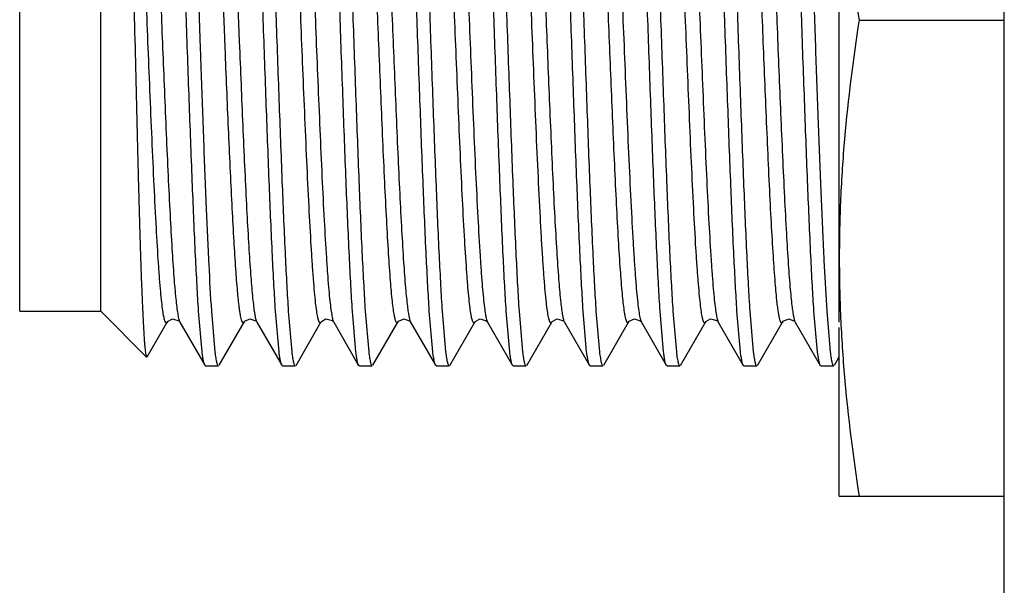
# Model space of a CAD drawing. Header units: inches. Extents: x 0 to 22, y 0 to 17.
# Tile 17 of 42: x 7.793 to 8.149, y 9.572 to 9.777. Entities that reach past the tile are written whole.
import ezdxf

# ---------------------------------------------------------------- set-up
doc = ezdxf.new("R2010")
doc.units = ezdxf.units.IN
doc.header["$LTSCALE"] = 1.21
doc.header["$MEASUREMENT"] = 0
doc.layers.get('0').update_dxf_attribs({"linetype": 'CONTINUOUS'})

msp = doc.modelspace()

# ---------------------------------------------------------------- linework, layer by layer
at = {"color": 6, "linetype": 'CONTINUOUS'}
for p, q in [((8.14898, 6.16814), (8.14898, 11.06202)), ((8.08939, 9.6674), (8.08939, 9.94858)), ((8.09652, 9.77658), (8.14898, 9.77658)), ((8.08939, 9.60458), (8.08939, 9.66545)), ((8.08939, 9.60458), (8.14898, 9.60458))]:
    msp.add_line(p, q, dxfattribs=at)
at = {"color": 7, "linetype": 'CONTINUOUS'}
for p, q in [((7.79339, 9.67133), (7.79339, 9.88183)), ((7.82264, 9.67133), (7.82264, 9.88183)), ((7.85785, 9.78642), (7.85856, 9.76631)), ((7.85856, 9.76631), (7.85864, 9.76417)), ((7.85864, 9.76417), (7.85883, 9.75879)), ((8.08382, 9.68974), (8.08484, 9.67142)), ((7.79339, 9.67133), (7.82264, 9.67133)), ((7.82264, 9.67133), (7.8392, 9.65477)), ((7.85926, 9.65665), (7.858, 9.67143)), ((7.86262, 9.67142), (7.86388, 9.65664)), ((7.88704, 9.65665), (7.88578, 9.67143)), ((7.8904, 9.67142), (7.89166, 9.65664)), ((7.91482, 9.65665), (7.91356, 9.67143)), ((7.91817, 9.67142), (7.91944, 9.65664)), ((7.94259, 9.65665), (7.94133, 9.67143)), ((7.94595, 9.67142), (7.94721, 9.65664)), ((7.97037, 9.65665), (7.96911, 9.67143)), ((7.97373, 9.67142), (7.97499, 9.65664)), ((7.99815, 9.65665), (7.99689, 9.67143)), ((8.00151, 9.67142), (8.00277, 9.65664)), ((8.02593, 9.65665), (8.02467, 9.67143)), ((8.02929, 9.67142), (8.03055, 9.65664)), ((8.05371, 9.65665), (8.05244, 9.67143)), ((8.05706, 9.67142), (8.05833, 9.65664)), ((8.08148, 9.65665), (8.08022, 9.67143)), ((8.08484, 9.67142), (8.0861, 9.65664)), ((7.83938, 9.65483), (7.84666, 9.6674)), ((7.85109, 9.66761), (7.85123, 9.66741)), ((7.85124, 9.6674), (7.86025, 9.65182)), ((7.86541, 9.65182), (7.87443, 9.6674)), ((7.87887, 9.66761), (7.87901, 9.66741)), ((7.87901, 9.6674), (7.88803, 9.65182)), ((7.89319, 9.65181), (7.9022, 9.66739)), ((7.90659, 9.66768), (7.90679, 9.66741)), ((7.90679, 9.6674), (7.91581, 9.65181)), ((7.92097, 9.65182), (7.92999, 9.6674)), ((7.93449, 9.66753), (7.93457, 9.6674)), ((7.93457, 9.6674), (7.94359, 9.65182)), ((7.94874, 9.65181), (7.95776, 9.6674)), ((7.96216, 9.66766), (7.96234, 9.66741)), ((7.96235, 9.6674), (7.96236, 9.66738)), ((7.96236, 9.66738), (7.97137, 9.65181)), ((7.97652, 9.65181), (7.98553, 9.66738)), ((7.98998, 9.66761), (7.99012, 9.66741)), ((7.99013, 9.6674), (7.99915, 9.65181)), ((8.00431, 9.65182), (8.01332, 9.6674)), ((8.01776, 9.66761), (8.0179, 9.66741)), ((8.0179, 9.6674), (8.02692, 9.65182)), ((8.03208, 9.65181), (8.0411, 9.6674)), ((8.04548, 9.66768), (8.04567, 9.66741)), ((8.04568, 9.6674), (8.04569, 9.66738)), ((8.04569, 9.66738), (8.0547, 9.65181)), ((8.05986, 9.65181), (8.06887, 9.66738)), ((8.06887, 9.66739), (8.06887, 9.66738)), ((8.07338, 9.66753), (8.07346, 9.6674)), ((8.07346, 9.66741), (8.08248, 9.65181)), ((8.0821, 9.65292), (8.08148, 9.65665)), ((8.08764, 9.65182), (8.08939, 9.65484)), ((7.86052, 9.65158), (7.86025, 9.65182)), ((7.86052, 9.65158), (7.86514, 9.65158)), ((7.8883, 9.65158), (7.88803, 9.65182)), ((7.8883, 9.65158), (7.89292, 9.65158)), ((7.91608, 9.65158), (7.91581, 9.65181)), ((7.91608, 9.65158), (7.9207, 9.65158)), ((7.94386, 9.65158), (7.94359, 9.65182)), ((7.94386, 9.65158), (7.94848, 9.65158)), ((7.97164, 9.65158), (7.97137, 9.65181)), ((7.97164, 9.65158), (7.97625, 9.65158)), ((7.99941, 9.65158), (7.99915, 9.65181)), ((7.99941, 9.65158), (8.00403, 9.65158)), ((8.02719, 9.65158), (8.02692, 9.65182)), ((8.02719, 9.65158), (8.03181, 9.65158)), ((8.05497, 9.65158), (8.0547, 9.65181)), ((8.05497, 9.65158), (8.05959, 9.65158)), ((8.08248, 9.65181), (8.0821, 9.65292)), ((8.08275, 9.65158), (8.08248, 9.65181)), ((8.08275, 9.65158), (8.08737, 9.65158))]:
    msp.add_line(p, q, dxfattribs=at)
at = {"color": 9, "linetype": 'CONTINUOUS'}
for p, q in [((7.86731, 9.77328), (7.86677, 9.78679)), ((7.87195, 9.78701), (7.87269, 9.76882)), ((7.86758, 9.76664), (7.86731, 9.77328)), ((7.87269, 9.76882), (7.87286, 9.76471)), ((7.86767, 9.76444), (7.86758, 9.76664)), ((7.8511, 9.66769), (7.85123, 9.66741)), ((7.90642, 9.66841), (7.90679, 9.66741)), ((7.96199, 9.66836), (7.96234, 9.66741)), ((7.98999, 9.6677), (7.99012, 9.66741)), ((8.01765, 9.66802), (8.0179, 9.66741)), ((8.04536, 9.66823), (8.04567, 9.66741))]:
    msp.add_line(p, q, dxfattribs=at)
at = {"color": 7, "linetype": 'CONTINUOUS'}
for points in [[(7.84665, 9.6674), (7.84683, 9.66766), (7.84862, 9.66862), (7.85085, 9.66789), (7.85109, 9.66761)], [(7.87443, 9.6674), (7.87466, 9.66772), (7.87651, 9.66863), (7.87864, 9.66788), (7.87887, 9.66761)], [(7.90221, 9.6674), (7.90235, 9.6676), (7.90394, 9.66858), (7.90631, 9.66798), (7.90659, 9.66768)], [(7.92999, 9.6674), (7.93023, 9.66774), (7.93229, 9.66864), (7.93429, 9.66777), (7.93449, 9.66753)], [(7.95776, 9.6674), (7.95794, 9.66766), (7.95963, 9.66861), (7.96189, 9.66795), (7.96216, 9.66766)], [(7.98554, 9.6674), (7.98572, 9.66766), (7.98751, 9.66862), (7.98974, 9.66789), (7.98998, 9.66761)], [(8.01332, 9.6674), (8.01355, 9.66772), (8.0154, 9.66863), (8.01752, 9.66788), (8.01776, 9.66761)], [(8.0411, 9.6674), (8.04123, 9.6676), (8.04282, 9.66858), (8.0452, 9.66798), (8.04548, 9.66768)], [(8.06888, 9.6674), (8.06912, 9.66774), (8.07118, 9.66864), (8.07318, 9.66777), (8.07338, 9.66753)]]:
    msp.add_lwpolyline(points, dxfattribs=at)
msp.add_arc((10.19662, 9.79357), 2.11535, 182.67821, 182.81346, dxfattribs=at)
for points, knots in [([(7.83123, 9.88548), (7.83133, 9.88439), (7.83152, 9.88192), (7.83188, 9.87581), (7.83232, 9.86615), (7.83281, 9.85236), (7.8333, 9.83601), (7.8338, 9.81763), (7.83429, 9.79784), (7.83479, 9.77728), (7.83528, 9.7566), (7.83577, 9.73646), (7.83618, 9.7203), (7.83652, 9.70811), (7.83676, 9.6997), (7.837, 9.69185), (7.83725, 9.68465), (7.83749, 9.67813), (7.83773, 9.67235), (7.83797, 9.66734), (7.83818, 9.66368), (7.83835, 9.66116), (7.83847, 9.6596), (7.83859, 9.65825), (7.83871, 9.65712), (7.83883, 9.65622), (7.83894, 9.65553), (7.83904, 9.6551), (7.83913, 9.65487), (7.83918, 9.65479), (7.8392, 9.65477)], [0, 0, 0, 0, 0.014197, 0.032275, 0.079434, 0.13986, 0.211514, 0.291993, 0.378663, 0.468702, 0.559232, 0.647388, 0.730416, 0.769199, 0.805764, 0.839823, 0.871128, 0.899453, 0.924572, 0.946306, 0.964514, 0.972252, 0.979057, 0.984919, 0.989833, 0.993794, 0.9968, 0.998857, 0.999537, 1, 1, 1, 1]), ([(7.858, 9.67143), (7.8578, 9.67451), (7.85741, 9.68116), (7.85664, 9.69625), (7.85572, 9.71791), (7.85465, 9.74631), (7.85358, 9.77658), (7.85251, 9.80686), (7.85144, 9.83525), (7.85052, 9.85692), (7.84975, 9.872), (7.84936, 9.87866), (7.84916, 9.88174)], [0, 0, 0, 0, 0.04399, 0.09506, 0.215228, 0.353058, 0.500002, 0.646946, 0.784775, 0.904941, 0.956011, 1, 1, 1, 1]), ([(7.88578, 9.67143), (7.88558, 9.67451), (7.88518, 9.68116), (7.88442, 9.69625), (7.88349, 9.71791), (7.88243, 9.74631), (7.88136, 9.77658), (7.88029, 9.80686), (7.87922, 9.83525), (7.8783, 9.85692), (7.87753, 9.872), (7.87714, 9.87866), (7.87694, 9.88174)], [0, 0, 0, 0, 0.04399, 0.095061, 0.215228, 0.353058, 0.500002, 0.646946, 0.784775, 0.904941, 0.956011, 1, 1, 1, 1]), ([(7.88156, 9.88174), (7.88176, 9.87866), (7.88215, 9.872), (7.88292, 9.85692), (7.88384, 9.83525), (7.88491, 9.80685), (7.88598, 9.77658), (7.88705, 9.74631), (7.88812, 9.71791), (7.88904, 9.69625), (7.8898, 9.68116), (7.8902, 9.6745), (7.8904, 9.67142)], [0, 0, 0, 0, 0.04399, 0.095061, 0.215228, 0.353058, 0.500002, 0.646946, 0.784775, 0.904941, 0.956011, 1, 1, 1, 1]), ([(7.91356, 9.67143), (7.91335, 9.67451), (7.91296, 9.68116), (7.9122, 9.69625), (7.91127, 9.71791), (7.91021, 9.74631), (7.90914, 9.77658), (7.90807, 9.80686), (7.907, 9.83525), (7.90608, 9.85692), (7.90531, 9.872), (7.90492, 9.87866), (7.90472, 9.88174)], [0, 0, 0, 0, 0.04399, 0.09506, 0.215228, 0.353057, 0.500002, 0.646946, 0.784775, 0.904941, 0.95601, 1, 1, 1, 1]), ([(7.90934, 9.88174), (7.90954, 9.87866), (7.90993, 9.872), (7.9107, 9.85692), (7.91162, 9.83525), (7.91269, 9.80686), (7.91375, 9.77658), (7.91483, 9.74631), (7.91589, 9.71791), (7.91681, 9.69625), (7.91758, 9.68116), (7.91797, 9.6745), (7.91817, 9.67142)], [0, 0, 0, 0, 0.04399, 0.09506, 0.215228, 0.353057, 0.500001, 0.646946, 0.784775, 0.904941, 0.95601, 1, 1, 1, 1]), ([(7.94133, 9.67143), (7.94113, 9.67451), (7.94074, 9.68116), (7.93997, 9.69625), (7.93905, 9.71792), (7.93798, 9.74631), (7.93691, 9.77658), (7.93584, 9.80686), (7.93478, 9.83525), (7.93385, 9.85692), (7.93309, 9.872), (7.9327, 9.87866), (7.93249, 9.88174)], [0, 0, 0, 0, 0.04399, 0.095061, 0.215228, 0.353058, 0.500003, 0.646947, 0.784775, 0.904941, 0.956011, 1, 1, 1, 1]), ([(7.93711, 9.88173), (7.93732, 9.87865), (7.93771, 9.87199), (7.93847, 9.85691), (7.9394, 9.83524), (7.94046, 9.80685), (7.94153, 9.77657), (7.9426, 9.7463), (7.94367, 9.71791), (7.94459, 9.69624), (7.94536, 9.68116), (7.94575, 9.6745), (7.94595, 9.67142)], [0, 0, 0, 0, 0.043994, 0.095068, 0.21524, 0.353072, 0.500017, 0.646959, 0.784785, 0.904946, 0.956013, 1, 1, 1, 1]), ([(7.96911, 9.67143), (7.96891, 9.67451), (7.96852, 9.68117), (7.96775, 9.69625), (7.96683, 9.71792), (7.96576, 9.74632), (7.96469, 9.77659), (7.96362, 9.80686), (7.96255, 9.83526), (7.96163, 9.85692), (7.96086, 9.872), (7.96047, 9.87866), (7.96027, 9.88174)], [0, 0, 0, 0, 0.043994, 0.095068, 0.21524, 0.353072, 0.500017, 0.646959, 0.784785, 0.904946, 0.956013, 1, 1, 1, 1]), ([(7.96489, 9.88174), (7.96509, 9.87866), (7.96548, 9.872), (7.96625, 9.85692), (7.96718, 9.83525), (7.96824, 9.80685), (7.96931, 9.77658), (7.97038, 9.74631), (7.97145, 9.71791), (7.97237, 9.69625), (7.97314, 9.68116), (7.97353, 9.6745), (7.97373, 9.67142)], [0, 0, 0, 0, 0.04399, 0.095061, 0.215228, 0.353058, 0.500003, 0.646947, 0.784776, 0.904941, 0.956011, 1, 1, 1, 1]), ([(7.99689, 9.67143), (7.99669, 9.67451), (7.9963, 9.68116), (7.99553, 9.69625), (7.9946, 9.71791), (7.99354, 9.74631), (7.99247, 9.77658), (7.9914, 9.80686), (7.99033, 9.83525), (7.98941, 9.85692), (7.98864, 9.872), (7.98825, 9.87866), (7.98805, 9.88174)], [0, 0, 0, 0, 0.04399, 0.09506, 0.215227, 0.353057, 0.500002, 0.646946, 0.784775, 0.904941, 0.956011, 1, 1, 1, 1]), ([(7.99267, 9.88174), (7.99287, 9.87866), (7.99326, 9.872), (7.99403, 9.85692), (7.99495, 9.83525), (7.99602, 9.80686), (7.99709, 9.77658), (7.99816, 9.74631), (7.99923, 9.71791), (8.00015, 9.69625), (8.00092, 9.68116), (8.00131, 9.6745), (8.00151, 9.67142)], [0, 0, 0, 0, 0.04399, 0.09506, 0.215228, 0.353058, 0.500002, 0.646946, 0.784775, 0.904941, 0.956011, 1, 1, 1, 1]), ([(8.02467, 9.67143), (8.02446, 9.67451), (8.02407, 9.68116), (8.02331, 9.69625), (8.02238, 9.71791), (8.02132, 9.74631), (8.02025, 9.77658), (8.01918, 9.80686), (8.01811, 9.83525), (8.01719, 9.85692), (8.01642, 9.872), (8.01603, 9.87866), (8.01583, 9.88174)], [0, 0, 0, 0, 0.04399, 0.095061, 0.215228, 0.353058, 0.500002, 0.646947, 0.784775, 0.904941, 0.956011, 1, 1, 1, 1]), ([(8.02045, 9.88173), (8.02065, 9.87865), (8.02104, 9.87199), (8.02181, 9.85691), (8.02273, 9.83524), (8.0238, 9.80685), (8.02487, 9.77657), (8.02594, 9.7463), (8.027, 9.71791), (8.02793, 9.69624), (8.02869, 9.68116), (8.02908, 9.6745), (8.02929, 9.67142)], [0, 0, 0, 0, 0.043994, 0.095068, 0.21524, 0.353072, 0.500017, 0.646959, 0.784785, 0.904946, 0.956013, 1, 1, 1, 1]), ([(8.05244, 9.67143), (8.05224, 9.67451), (8.05185, 9.68117), (8.05108, 9.69625), (8.05016, 9.71792), (8.0491, 9.74632), (8.04802, 9.77659), (8.04695, 9.80686), (8.04589, 9.83526), (8.04497, 9.85692), (8.0442, 9.872), (8.04381, 9.87866), (8.04361, 9.88174)], [0, 0, 0, 0, 0.043994, 0.095068, 0.21524, 0.353072, 0.500017, 0.646959, 0.784785, 0.904946, 0.956013, 1, 1, 1, 1]), ([(8.04823, 9.88174), (8.04843, 9.87866), (8.04882, 9.872), (8.04958, 9.85692), (8.05051, 9.83525), (8.05157, 9.80685), (8.05264, 9.77658), (8.05371, 9.74631), (8.05478, 9.71791), (8.0557, 9.69625), (8.05647, 9.68116), (8.05686, 9.6745), (8.05706, 9.67142)], [0, 0, 0, 0, 0.04399, 0.095061, 0.215228, 0.353058, 0.500003, 0.646947, 0.784775, 0.904941, 0.956011, 1, 1, 1, 1]), ([(8.08022, 9.67143), (8.08002, 9.67451), (8.07963, 9.68116), (8.07886, 9.69625), (8.07794, 9.71791), (8.07687, 9.74631), (8.0758, 9.77658), (8.07473, 9.80686), (8.07366, 9.83525), (8.07274, 9.85692), (8.07198, 9.872), (8.07158, 9.87866), (8.07138, 9.88174)], [0, 0, 0, 0, 0.04399, 0.09506, 0.215228, 0.353057, 0.500001, 0.646946, 0.784775, 0.904941, 0.95601, 1, 1, 1, 1]), ([(8.076, 9.88174), (8.07637, 9.87615), (8.07705, 9.86363), (8.07796, 9.84313), (8.07888, 9.8196), (8.0798, 9.7941), (8.08073, 9.7678), (8.08166, 9.7419), (8.08258, 9.71759), (8.08324, 9.70204), (8.08358, 9.69472)], [0, 0, 0, 0, 0.089737, 0.201026, 0.328796, 0.46723, 0.610006, 0.750602, 0.882607, 1, 1, 1, 1]), ([(7.85883, 9.75879), (7.85914, 9.75016), (7.85974, 9.73356), (7.86066, 9.71003), (7.86157, 9.68954), (7.86225, 9.67701), (7.86262, 9.67142)], [0, 0, 0, 0, 0.296287, 0.569751, 0.807939, 1, 1, 1, 1]), ([(7.86025, 9.65182), (7.86021, 9.6519), (7.86011, 9.65211), (7.85993, 9.65265), (7.85972, 9.65358), (7.85948, 9.65498), (7.85934, 9.65605), (7.85926, 9.65665)], [0, 0, 0, 0, 0.059009, 0.136373, 0.347764, 0.635621, 1, 1, 1, 1]), ([(7.86388, 9.65664), (7.86398, 9.65591), (7.86412, 9.65488), (7.86434, 9.65362), (7.8645, 9.6529), (7.86465, 9.65235), (7.86478, 9.65198), (7.8649, 9.65177), (7.86499, 9.65165), (7.86508, 9.65158), (7.86514, 9.65158)], [0, 0, 0, 0, 0.419289, 0.585663, 0.723186, 0.832016, 0.912647, 0.942831, 0.966772, 1, 1, 1, 1]), ([(7.88803, 9.65182), (7.88798, 9.6519), (7.88789, 9.65211), (7.88771, 9.65265), (7.8875, 9.65358), (7.88726, 9.65498), (7.88711, 9.65605), (7.88704, 9.65665)], [0, 0, 0, 0, 0.059008, 0.136372, 0.347763, 0.63562, 1, 1, 1, 1]), ([(7.89166, 9.65664), (7.89175, 9.65591), (7.89189, 9.65488), (7.89212, 9.65362), (7.89227, 9.6529), (7.89242, 9.65235), (7.89256, 9.65198), (7.89267, 9.65177), (7.89277, 9.65165), (7.89286, 9.65158), (7.89292, 9.65158)], [0, 0, 0, 0, 0.419068, 0.585347, 0.722791, 0.83157, 0.9122, 0.942418, 0.966431, 1, 1, 1, 1]), ([(7.91582, 9.65181), (7.91577, 9.6519), (7.91568, 9.6521), (7.91549, 9.65265), (7.91528, 9.65357), (7.91504, 9.65498), (7.91489, 9.65605), (7.91482, 9.65665)], [0, 0, 0, 0, 0.058701, 0.135856, 0.347099, 0.635136, 1, 1, 1, 1]), ([(7.91944, 9.65664), (7.91953, 9.65591), (7.91967, 9.65488), (7.9199, 9.65362), (7.92005, 9.6529), (7.9202, 9.65235), (7.92034, 9.65198), (7.92045, 9.65177), (7.92055, 9.65165), (7.92064, 9.65158), (7.9207, 9.65158)], [0, 0, 0, 0, 0.419279, 0.585651, 0.723174, 0.832006, 0.912641, 0.942827, 0.96677, 1, 1, 1, 1]), ([(7.94359, 9.65182), (7.94354, 9.6519), (7.94345, 9.65211), (7.94327, 9.65266), (7.94306, 9.65358), (7.94281, 9.65499), (7.94267, 9.65605), (7.94259, 9.65665)], [0, 0, 0, 0, 0.059152, 0.136624, 0.348107, 0.635881, 1, 1, 1, 1]), ([(7.94721, 9.65664), (7.94731, 9.65591), (7.94745, 9.65488), (7.94768, 9.65362), (7.94783, 9.6529), (7.94799, 9.65235), (7.94812, 9.65198), (7.94824, 9.65177), (7.94832, 9.65165), (7.94842, 9.65158), (7.94848, 9.65158)], [0, 0, 0, 0, 0.41947, 0.58593, 0.723529, 0.832414, 0.913058, 0.943216, 0.967094, 1, 1, 1, 1]), ([(7.97137, 9.65181), (7.97132, 9.65189), (7.97123, 9.6521), (7.97104, 9.65264), (7.97083, 9.65357), (7.97059, 9.65498), (7.97045, 9.65605), (7.97037, 9.65665)], [0, 0, 0, 0, 0.058512, 0.135474, 0.346493, 0.63464, 1, 1, 1, 1]), ([(7.97499, 9.65664), (7.97509, 9.65591), (7.97523, 9.65488), (7.97545, 9.65362), (7.9756, 9.6529), (7.97576, 9.65235), (7.97589, 9.65198), (7.97601, 9.65177), (7.9761, 9.65165), (7.9762, 9.65158), (7.97625, 9.65158)], [0, 0, 0, 0, 0.419082, 0.585363, 0.722807, 0.831584, 0.91221, 0.942424, 0.966435, 1, 1, 1, 1]), ([(7.99915, 9.65181), (7.9991, 9.6519), (7.99901, 9.6521), (7.99883, 9.65265), (7.99861, 9.65357), (7.99837, 9.65498), (7.99823, 9.65605), (7.99815, 9.65665)], [0, 0, 0, 0, 0.058706, 0.135865, 0.347112, 0.635145, 1, 1, 1, 1]), ([(8.00277, 9.65664), (8.00286, 9.65591), (8.00301, 9.65488), (8.00323, 9.65362), (8.00338, 9.6529), (8.00354, 9.65235), (8.00367, 9.65198), (8.00379, 9.65177), (8.00388, 9.65165), (8.00397, 9.65158), (8.00403, 9.65158)], [0, 0, 0, 0, 0.419288, 0.585662, 0.723185, 0.832015, 0.912647, 0.942831, 0.966772, 1, 1, 1, 1]), ([(8.02692, 9.65182), (8.02687, 9.6519), (8.02678, 9.65211), (8.0266, 9.65266), (8.02639, 9.65358), (8.02615, 9.65499), (8.026, 9.65605), (8.02593, 9.65665)], [0, 0, 0, 0, 0.059155, 0.13663, 0.348116, 0.635887, 1, 1, 1, 1]), ([(8.03055, 9.65664), (8.03064, 9.65591), (8.03078, 9.65488), (8.03101, 9.65362), (8.03116, 9.6529), (8.03132, 9.65235), (8.03145, 9.65198), (8.03157, 9.65177), (8.03166, 9.65165), (8.03175, 9.65158), (8.03181, 9.65158)], [0, 0, 0, 0, 0.419467, 0.585927, 0.723526, 0.832411, 0.913055, 0.943214, 0.967092, 1, 1, 1, 1]), ([(8.0547, 9.65181), (8.05465, 9.65189), (8.05456, 9.6521), (8.05438, 9.65264), (8.05417, 9.65357), (8.05393, 9.65498), (8.05378, 9.65605), (8.05371, 9.65665)], [0, 0, 0, 0, 0.058513, 0.135476, 0.346496, 0.634642, 1, 1, 1, 1]), ([(8.05833, 9.65664), (8.05842, 9.65591), (8.05856, 9.65488), (8.05878, 9.65362), (8.05894, 9.6529), (8.05909, 9.65235), (8.05922, 9.65198), (8.05934, 9.65177), (8.05943, 9.65165), (8.05953, 9.65158), (8.05959, 9.65158)], [0, 0, 0, 0, 0.419073, 0.585352, 0.722796, 0.831574, 0.912203, 0.94242, 0.966432, 1, 1, 1, 1]), ([(8.0861, 9.65664), (8.0862, 9.65591), (8.08634, 9.65488), (8.08656, 9.65362), (8.08672, 9.6529), (8.08687, 9.65235), (8.08701, 9.65198), (8.08712, 9.65177), (8.08721, 9.65165), (8.08731, 9.65158), (8.08737, 9.65158)], [0, 0, 0, 0, 0.419277, 0.585649, 0.723173, 0.832005, 0.91264, 0.942827, 0.96677, 1, 1, 1, 1])]:
    msp.add_open_spline(points, degree=3, knots=knots, dxfattribs=at)
at = {"color": 9, "linetype": 'CONTINUOUS'}
for points, knots in [([(7.84572, 9.66824), (7.84557, 9.66878), (7.8453, 9.67012), (7.84494, 9.67254), (7.84457, 9.67575), (7.84419, 9.67977), (7.84381, 9.68458), (7.84326, 9.69248), (7.84259, 9.70396), (7.84183, 9.71926), (7.84107, 9.736), (7.84034, 9.75336), (7.83964, 9.77071), (7.83894, 9.78805), (7.83823, 9.80542), (7.83749, 9.82267), (7.83673, 9.83904), (7.83597, 9.8537), (7.8353, 9.86451), (7.83475, 9.87178), (7.83437, 9.87608), (7.834, 9.87958), (7.83372, 9.88164), (7.83358, 9.88253)], [0, 0, 0, 0, 0.007768, 0.019101, 0.03414, 0.052954, 0.07548, 0.101609, 0.163619, 0.236198, 0.31561, 0.397784, 0.478919, 0.558266, 0.640187, 0.72189, 0.799542, 0.869085, 0.927033, 0.950853, 0.970992, 0.987369, 1, 1, 1, 1]), ([(7.90103, 9.66925), (7.90088, 9.66998), (7.90061, 9.6717), (7.90023, 9.67472), (7.89985, 9.67857), (7.89947, 9.68324), (7.89907, 9.6887), (7.89851, 9.69744), (7.89784, 9.70986), (7.89707, 9.72608), (7.89631, 9.74344), (7.89558, 9.76109), (7.89487, 9.77871), (7.89416, 9.79632), (7.89343, 9.81397), (7.89266, 9.83114), (7.89189, 9.84695), (7.89121, 9.85891), (7.89065, 9.8672), (7.89026, 9.87228), (7.88988, 9.87656), (7.8895, 9.88), (7.88914, 9.88262), (7.88886, 9.88409), (7.88871, 9.88468)], [0, 0, 0, 0, 0.010279, 0.024319, 0.042228, 0.063968, 0.089444, 0.118434, 0.185646, 0.262255, 0.344131, 0.427179, 0.507788, 0.589104, 0.672216, 0.753218, 0.827918, 0.892316, 0.919648, 0.943336, 0.963238, 0.979274, 0.991482, 1, 1, 1, 1]), ([(7.89428, 9.88282), (7.89443, 9.88196), (7.8947, 9.87998), (7.89507, 9.87658), (7.89545, 9.87238), (7.896, 9.86524), (7.89667, 9.85457), (7.89744, 9.84005), (7.89819, 9.82378), (7.89893, 9.80656), (7.89965, 9.78918), (7.90035, 9.77185), (7.90105, 9.7545), (7.90178, 9.73713), (7.90253, 9.72033), (7.90329, 9.70491), (7.90396, 9.6933), (7.90451, 9.68527), (7.90489, 9.68036), (7.90527, 9.67623), (7.90564, 9.67291), (7.906, 9.67039), (7.90627, 9.66898), (7.90642, 9.66841)], [0, 0, 0, 0, 0.012148, 0.028026, 0.04767, 0.071004, 0.128068, 0.19691, 0.274104, 0.355613, 0.437587, 0.516982, 0.597868, 0.680039, 0.759705, 0.832808, 0.895573, 0.922145, 0.94514, 0.964438, 0.979966, 0.991775, 1, 1, 1, 1]), ([(7.95634, 9.67063), (7.95619, 9.67153), (7.95592, 9.67359), (7.95555, 9.67709), (7.95517, 9.68139), (7.95462, 9.68866), (7.95395, 9.69947), (7.95318, 9.71414), (7.95243, 9.7305), (7.95169, 9.74776), (7.95098, 9.76513), (7.95028, 9.78247), (7.94957, 9.79982), (7.94884, 9.81718), (7.94809, 9.83392), (7.94733, 9.84921), (7.94666, 9.8607), (7.94611, 9.86859), (7.94572, 9.87341), (7.94535, 9.87742), (7.94498, 9.88063), (7.94462, 9.88305), (7.94435, 9.88439), (7.9442, 9.88493)], [0, 0, 0, 0, 0.012636, 0.029019, 0.049164, 0.07299, 0.130948, 0.200501, 0.27816, 0.359867, 0.441788, 0.521137, 0.602276, 0.684451, 0.763861, 0.836434, 0.898434, 0.924556, 0.947075, 0.965882, 0.980914, 0.992239, 1, 1, 1, 1]), ([(7.94959, 9.88414), (7.94974, 9.88345), (7.95002, 9.88177), (7.95039, 9.87884), (7.95077, 9.87506), (7.95116, 9.87045), (7.95156, 9.86503), (7.95212, 9.85631), (7.9528, 9.84389), (7.95358, 9.82762), (7.95434, 9.81016), (7.95507, 9.79239), (7.95579, 9.77466), (7.95651, 9.75692), (7.95725, 9.73916), (7.95801, 9.72189), (7.95879, 9.70599), (7.95947, 9.69399), (7.96003, 9.68569), (7.96043, 9.68061), (7.96081, 9.67636), (7.96119, 9.67295), (7.96156, 9.67037), (7.96184, 9.66894), (7.96199, 9.66836)], [0, 0, 0, 0, 0.009857, 0.023502, 0.041054, 0.062494, 0.087727, 0.116546, 0.183623, 0.260358, 0.342563, 0.426053, 0.507119, 0.58883, 0.672368, 0.753763, 0.82874, 0.893236, 0.920537, 0.944138, 0.963903, 0.979753, 0.991737, 1, 1, 1, 1]), ([(7.98467, 9.66805), (7.98459, 9.66828), (7.98445, 9.66881), (7.98418, 9.67017), (7.98384, 9.67241), (7.98345, 9.67577), (7.98306, 9.68003), (7.98265, 9.68516), (7.98224, 9.69113), (7.98183, 9.69789), (7.98126, 9.70822), (7.98057, 9.72233), (7.97978, 9.74014), (7.97903, 9.75842), (7.97829, 9.77669), (7.97755, 9.79497), (7.97679, 9.81325), (7.976, 9.83104), (7.97531, 9.84513), (7.97474, 9.85544), (7.97433, 9.86218), (7.97392, 9.86814), (7.97352, 9.87325), (7.97312, 9.87748), (7.97273, 9.88082), (7.9724, 9.88305), (7.97212, 9.88439), (7.97198, 9.88492), (7.97191, 9.88514)], [0, 0, 0, 0, 0.003327, 0.007596, 0.019069, 0.03459, 0.054242, 0.077952, 0.105581, 0.136828, 0.171332, 0.248146, 0.331608, 0.417104, 0.500423, 0.58378, 0.669276, 0.752687, 0.829393, 0.863824, 0.894988, 0.922527, 0.94614, 0.965694, 0.981117, 0.992495, 0.996717, 1, 1, 1, 1]), ([(8.0049, 9.8851), (8.00497, 9.88487), (8.00511, 9.88433), (8.00538, 9.88298), (8.00572, 9.88073), (8.00611, 9.87736), (8.0065, 9.8731), (8.00691, 9.86796), (8.00732, 9.86198), (8.00773, 9.85522), (8.0083, 9.84489), (8.00899, 9.83079), (8.00977, 9.81298), (8.01053, 9.79471), (8.01127, 9.77644), (8.01201, 9.75817), (8.01277, 9.7399), (8.01355, 9.72211), (8.01424, 9.70802), (8.01482, 9.69772), (8.01523, 9.69098), (8.01564, 9.68503), (8.01604, 9.67992), (8.01644, 9.67569), (8.01682, 9.67235), (8.01716, 9.67012), (8.01744, 9.66878), (8.01758, 9.66825), (8.01765, 9.66802)], [0, 0, 0, 0, 0.003343, 0.007628, 0.019133, 0.034685, 0.054365, 0.078098, 0.105747, 0.137009, 0.171522, 0.24834, 0.331789, 0.417259, 0.500547, 0.583884, 0.669354, 0.752736, 0.829415, 0.863834, 0.894989, 0.922521, 0.94613, 0.965682, 0.981107, 0.992488, 0.996714, 1, 1, 1, 1]), ([(8.03997, 9.669), (8.03982, 9.66969), (8.03954, 9.67136), (8.03917, 9.67428), (8.03879, 9.67805), (8.0384, 9.68266), (8.038, 9.68808), (8.03744, 9.69679), (8.03676, 9.70921), (8.03598, 9.72548), (8.03522, 9.74294), (8.03449, 9.76072), (8.03377, 9.77847), (8.03305, 9.79621), (8.03231, 9.81398), (8.03155, 9.83127), (8.03077, 9.84718), (8.03009, 9.85918), (8.02952, 9.86748), (8.02913, 9.87256), (8.02874, 9.87681), (8.02836, 9.88022), (8.028, 9.8828), (8.02772, 9.88423), (8.02756, 9.88481)], [0, 0, 0, 0, 0.009814, 0.023417, 0.040931, 0.062337, 0.087541, 0.116337, 0.183387, 0.260122, 0.342349, 0.425874, 0.50698, 0.588718, 0.67229, 0.753721, 0.828731, 0.89325, 0.920558, 0.944163, 0.963927, 0.979772, 0.991748, 1, 1, 1, 1]), ([(8.03323, 9.88249), (8.03337, 9.88159), (8.03364, 9.87952), (8.03402, 9.87601), (8.0344, 9.87169), (8.03495, 9.8644), (8.03562, 9.85358), (8.03638, 9.8389), (8.03714, 9.82252), (8.03788, 9.80527), (8.03859, 9.7879), (8.03929, 9.77057), (8.03999, 9.75322), (8.04072, 9.73587), (8.04147, 9.71914), (8.04224, 9.70386), (8.0429, 9.69239), (8.04345, 9.68451), (8.04384, 9.67971), (8.04422, 9.6757), (8.04458, 9.6725), (8.04494, 9.67009), (8.04521, 9.66876), (8.04536, 9.66823)], [0, 0, 0, 0, 0.012703, 0.029153, 0.049362, 0.073249, 0.131313, 0.200942, 0.278642, 0.360357, 0.442256, 0.521586, 0.602738, 0.684898, 0.764268, 0.836776, 0.898694, 0.924771, 0.947244, 0.966006, 0.980994, 0.992278, 1, 1, 1, 1]), ([(7.83898, 9.88115), (7.8391, 9.88025), (7.83935, 9.87821), (7.83983, 9.87331), (7.84042, 9.86565), (7.8411, 9.85479), (7.84178, 9.84198), (7.84246, 9.82772), (7.84335, 9.80744), (7.84439, 9.78179), (7.84542, 9.75606), (7.84629, 9.73561), (7.84696, 9.72069), (7.84764, 9.70684), (7.84832, 9.69462), (7.849, 9.68447), (7.8495, 9.67845), (7.84977, 9.67585)], [0, 0, 0, 0, 0.01338, 0.029857, 0.071939, 0.125444, 0.188634, 0.259042, 0.33377, 0.484723, 0.633615, 0.709591, 0.783251, 0.851616, 0.911895, 0.961844, 1, 1, 1, 1]), ([(7.92801, 9.67486), (7.92774, 9.67733), (7.92724, 9.6831), (7.92656, 9.69289), (7.92588, 9.70481), (7.9252, 9.71844), (7.92453, 9.73324), (7.92366, 9.75366), (7.92262, 9.77938), (7.92158, 9.80507), (7.9207, 9.8254), (7.92002, 9.83983), (7.91934, 9.8529), (7.91866, 9.86409), (7.91807, 9.87206), (7.91759, 9.87723), (7.91734, 9.87939), (7.91722, 9.88037)], [0, 0, 0, 0, 0.036219, 0.084354, 0.143092, 0.210302, 0.28326, 0.35898, 0.508194, 0.658558, 0.73361, 0.80482, 0.869249, 0.924342, 0.968245, 0.985669, 1, 1, 1, 1]), ([(7.92261, 9.87872), (7.92288, 9.87631), (7.92339, 9.87065), (7.92406, 9.86101), (7.92474, 9.84922), (7.92542, 9.83569), (7.92609, 9.82096), (7.92697, 9.80055), (7.928, 9.77483), (7.92904, 9.74913), (7.92992, 9.72878), (7.9306, 9.71427), (7.93128, 9.70109), (7.93196, 9.68976), (7.93255, 9.68166), (7.93304, 9.67638), (7.93328, 9.67416), (7.9334, 9.67315)], [0, 0, 0, 0, 0.035374, 0.082714, 0.140775, 0.207476, 0.280122, 0.355728, 0.505128, 0.655254, 0.730443, 0.801994, 0.866954, 0.922732, 0.967422, 0.985255, 1, 1, 1, 1]), ([(7.97792, 9.88079), (7.97804, 9.87985), (7.97828, 9.87775), (7.97877, 9.87272), (7.97936, 9.86491), (7.98004, 9.85388), (7.98072, 9.84094), (7.9814, 9.82659), (7.98229, 9.80628), (7.98333, 9.7806), (7.98436, 9.75486), (7.98523, 9.73442), (7.9859, 9.71955), (7.98658, 9.70581), (7.98726, 9.69373), (7.98794, 9.68376), (7.98844, 9.67787), (7.98871, 9.67533)], [0, 0, 0, 0, 0.013833, 0.030765, 0.073726, 0.128007, 0.191812, 0.262629, 0.337533, 0.488224, 0.637292, 0.713158, 0.786485, 0.854284, 0.913796, 0.962831, 1, 1, 1, 1]), ([(8.06695, 9.67439), (8.06668, 9.67679), (8.06618, 9.68243), (8.06551, 9.69205), (8.06482, 9.70382), (8.06414, 9.71734), (8.06347, 9.73206), (8.0626, 9.75247), (8.06156, 9.7782), (8.06052, 9.80389), (8.05964, 9.82425), (8.05897, 9.83877), (8.05828, 9.85197), (8.0576, 9.86332), (8.05701, 9.87143), (8.05653, 9.87673), (8.05628, 9.87896), (8.05616, 9.87997)], [0, 0, 0, 0, 0.035254, 0.082484, 0.140452, 0.207085, 0.279691, 0.355285, 0.50472, 0.654823, 0.730033, 0.801631, 0.866661, 0.922528, 0.967318, 0.985203, 1, 1, 1, 1]), ([(8.01165, 9.67234), (8.01152, 9.67328), (8.01128, 9.67537), (8.01079, 9.68039), (8.0102, 9.68819), (8.00952, 9.6992), (8.00884, 9.71212), (8.00816, 9.72647), (8.00728, 9.74678), (8.00623, 9.77245), (8.0052, 9.79819), (8.00433, 9.81863), (8.00366, 9.83351), (8.00298, 9.84726), (8.0023, 9.85935), (8.00162, 9.86934), (8.00112, 9.87524), (8.00085, 9.87778)], [0, 0, 0, 0, 0.013791, 0.030679, 0.073558, 0.127766, 0.191514, 0.262293, 0.337182, 0.487898, 0.636949, 0.712827, 0.786185, 0.854037, 0.91362, 0.96274, 1, 1, 1, 1]), ([(8.06155, 9.87825), (8.06182, 9.87577), (8.06233, 9.86999), (8.063, 9.86018), (8.06368, 9.84823), (8.06436, 9.83459), (8.06503, 9.81979), (8.0659, 9.79937), (8.06694, 9.77364), (8.06798, 9.74796), (8.06886, 9.72763), (8.06954, 9.7132), (8.07022, 9.70015), (8.0709, 9.68897), (8.07149, 9.68103), (8.07198, 9.67587), (8.07222, 9.67372), (8.07234, 9.67275)], [0, 0, 0, 0, 0.03633, 0.08457, 0.143399, 0.210678, 0.283681, 0.359418, 0.508614, 0.659016, 0.734051, 0.805216, 0.869572, 0.92457, 0.968362, 0.985728, 1, 1, 1, 1]), ([(7.87286, 9.76471), (7.87326, 9.75473), (7.87387, 9.7399), (7.87474, 9.72057), (7.8754, 9.70723), (7.87605, 9.69538), (7.87671, 9.68542), (7.87727, 9.67845), (7.87774, 9.67402), (7.87797, 9.67219), (7.87809, 9.67138)], [0, 0, 0, 0, 0.320574, 0.476065, 0.620761, 0.749207, 0.856943, 0.94094, 0.973602, 1, 1, 1, 1]), ([(7.87271, 9.6727), (7.87246, 9.67466), (7.872, 9.67929), (7.87138, 9.68728), (7.87075, 9.69724), (7.87012, 9.7089), (7.86949, 9.72189), (7.86865, 9.74055), (7.86806, 9.75483), (7.86767, 9.76444)], [0, 0, 0, 0, 0.064339, 0.152035, 0.261637, 0.390132, 0.533284, 0.686082, 1, 1, 1, 1]), ([(7.84977, 9.67585), (7.84987, 9.67484), (7.85007, 9.67305), (7.8504, 9.67069), (7.85068, 9.66913), (7.85092, 9.6682), (7.85104, 9.66784), (7.8511, 9.66769)], [0, 0, 0, 0, 0.366246, 0.653086, 0.863077, 0.940315, 1, 1, 1, 1]), ([(7.87443, 9.6674), (7.8744, 9.66735), (7.87434, 9.66726), (7.87424, 9.66716), (7.87412, 9.66713), (7.874, 9.66717), (7.8739, 9.66727), (7.87379, 9.66743), (7.87369, 9.66766), (7.87354, 9.66808), (7.87335, 9.66878), (7.87313, 9.66983), (7.87291, 9.67117), (7.87278, 9.67216), (7.87271, 9.6727)], [0, 0, 0, 0, 0.029106, 0.050779, 0.067864, 0.08519, 0.107453, 0.137319, 0.176103, 0.22454, 0.352138, 0.522918, 0.738504, 1, 1, 1, 1]), ([(7.92936, 9.66743), (7.92929, 9.66755), (7.92917, 9.66784), (7.92893, 9.66863), (7.92864, 9.67004), (7.92831, 9.67223), (7.92811, 9.67391), (7.92801, 9.67486)], [0, 0, 0, 0, 0.052724, 0.124493, 0.32933, 0.620113, 1, 1, 1, 1]), ([(7.9334, 9.67315), (7.93349, 9.67242), (7.93367, 9.67113), (7.93395, 9.66945), (7.9342, 9.66836), (7.93441, 9.66773), (7.93451, 9.6675), (7.93457, 9.66741)], [0, 0, 0, 0, 0.374458, 0.663518, 0.870158, 0.94419, 1, 1, 1, 1]), ([(7.98871, 9.67533), (7.98881, 9.6744), (7.989, 9.67273), (7.98932, 9.67053), (7.98959, 9.66906), (7.98981, 9.66819), (7.98993, 9.66784), (7.98999, 9.6677)], [0, 0, 0, 0, 0.363501, 0.64951, 0.860466, 0.93882, 1, 1, 1, 1]), ([(8.01332, 9.6674), (8.01329, 9.66735), (8.01324, 9.66727), (8.01313, 9.66717), (8.01302, 9.66713), (8.0129, 9.66716), (8.0128, 9.66725), (8.0127, 9.6674), (8.0126, 9.66761), (8.01245, 9.668), (8.01227, 9.66866), (8.01206, 9.66964), (8.01185, 9.6709), (8.01171, 9.67183), (8.01165, 9.67234)], [0, 0, 0, 0, 0.030323, 0.053075, 0.070952, 0.088604, 0.1108, 0.140401, 0.178832, 0.226886, 0.353709, 0.523781, 0.738839, 1, 1, 1, 1]), ([(8.06887, 9.66739), (8.06884, 9.66734), (8.06877, 9.66724), (8.06865, 9.66714), (8.06852, 9.66713), (8.06839, 9.66721), (8.06828, 9.66736), (8.06816, 9.66759), (8.06805, 9.66789), (8.06793, 9.66827), (8.06781, 9.66873), (8.06764, 9.66952), (8.06743, 9.67072), (8.06718, 9.67243), (8.06703, 9.6737), (8.06695, 9.67439)], [0, 0, 0, 0, 0.024633, 0.042418, 0.056886, 0.073459, 0.096264, 0.127255, 0.167394, 0.21724, 0.277202, 0.347616, 0.520683, 0.73778, 1, 1, 1, 1]), ([(8.07234, 9.67275), (8.07243, 9.67207), (8.0726, 9.67088), (8.07287, 9.66932), (8.07311, 9.6683), (8.07331, 9.66772), (8.0734, 9.66749), (8.07346, 9.6674)], [0, 0, 0, 0, 0.37224, 0.660604, 0.868014, 0.942963, 1, 1, 1, 1]), ([(7.87809, 9.67138), (7.87816, 9.67089), (7.8783, 9.67002), (7.87852, 9.66887), (7.87874, 9.66803), (7.87891, 9.66758), (7.87901, 9.66741)], [0, 0, 0, 0, 0.362483, 0.647784, 0.858684, 1, 1, 1, 1]), ([(7.9022, 9.66739), (7.90216, 9.66733), (7.90209, 9.66721), (7.90192, 9.66711), (7.90178, 9.66717), (7.90169, 9.66726), (7.90159, 9.6674), (7.90146, 9.66767), (7.90132, 9.66808), (7.90117, 9.66862), (7.90108, 9.66903), (7.90103, 9.66925)], [0, 0, 0, 0, 0.085146, 0.142655, 0.197221, 0.23273, 0.276332, 0.391873, 0.549272, 0.751307, 1, 1, 1, 1]), ([(7.95777, 9.6674), (7.95774, 9.66736), (7.95769, 9.66728), (7.9576, 9.66719), (7.95751, 9.66714), (7.95737, 9.66714), (7.9572, 9.6673), (7.95704, 9.66761), (7.95686, 9.6681), (7.95669, 9.66877), (7.95651, 9.66964), (7.9564, 9.67028), (7.95634, 9.67063)], [0, 0, 0, 0, 0.037254, 0.066404, 0.089531, 0.110258, 0.161329, 0.244074, 0.366406, 0.531786, 0.7425, 1, 1, 1, 1]), ([(8.0411, 9.6674), (8.04106, 9.66733), (8.04099, 9.66722), (8.04085, 9.66713), (8.04075, 9.66714), (8.04068, 9.66717), (8.04061, 9.66723), (8.0405, 9.66735), (8.04038, 9.66759), (8.04025, 9.66795), (8.04011, 9.66844), (8.04002, 9.6688), (8.03997, 9.669)], [0, 0, 0, 0, 0.090909, 0.152995, 0.18033, 0.209961, 0.245116, 0.287924, 0.401113, 0.555669, 0.754599, 1, 1, 1, 1]), ([(7.84665, 9.6674), (7.84662, 9.66734), (7.84656, 9.66725), (7.84644, 9.66714), (7.8463, 9.66713), (7.84617, 9.66721), (7.84606, 9.66736), (7.84594, 9.66758), (7.84583, 9.66788), (7.84576, 9.66811), (7.84572, 9.66824)], [0, 0, 0, 0, 0.114484, 0.197011, 0.263664, 0.339542, 0.443997, 0.586215, 0.770678, 1, 1, 1, 1]), ([(7.92999, 9.66741), (7.92997, 9.66736), (7.92992, 9.66729), (7.92983, 9.66718), (7.92967, 9.66711), (7.92948, 9.66723), (7.9294, 9.66735), (7.92936, 9.66743)], [0, 0, 0, 0, 0.16501, 0.297252, 0.491566, 0.691721, 1, 1, 1, 1]), ([(7.98554, 9.66739), (7.98551, 9.66734), (7.98545, 9.66725), (7.98534, 9.66715), (7.98521, 9.66713), (7.98509, 9.66719), (7.98498, 9.66731), (7.98487, 9.6675), (7.98477, 9.66775), (7.9847, 9.66794), (7.98467, 9.66805)], [0, 0, 0, 0, 0.121592, 0.211028, 0.282592, 0.359391, 0.461458, 0.599211, 0.777755, 1, 1, 1, 1])]:
    msp.add_open_spline(points, degree=3, knots=knots, dxfattribs=at)
at = {"color": 6, "linetype": 'CONTINUOUS'}
for points, knots in [([(8.08939, 9.86258), (8.08939, 9.85539), (8.08971, 9.841), (8.09162, 9.81227), (8.09432, 9.79082), (8.09652, 9.77658)], [0, 0, 0, 0, 0.249761, 0.499644, 1, 1, 1, 1]), ([(8.09652, 9.77658), (8.09432, 9.76235), (8.09162, 9.74089), (8.08971, 9.71216), (8.08939, 9.69777), (8.08939, 9.69058)], [0, 0, 0, 0, 0.500357, 0.750239, 1, 1, 1, 1]), ([(8.08939, 9.69058), (8.08939, 9.68339), (8.08971, 9.669), (8.09162, 9.64027), (8.09432, 9.61882), (8.09652, 9.60458)], [0, 0, 0, 0, 0.249761, 0.499644, 1, 1, 1, 1])]:
    msp.add_open_spline(points, degree=3, knots=knots, dxfattribs=at)

doc.saveas('drawing.dxf')
